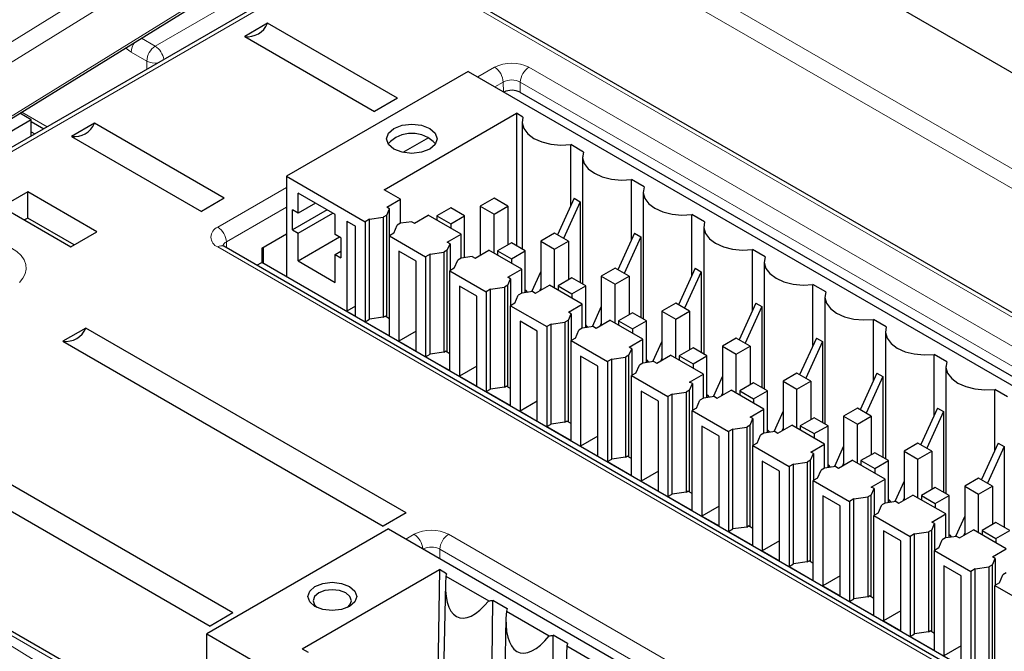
# Paper-space layout 'Blatt4' of a CAD drawing. Header units: millimetres. Extents: x 5 to 418, y 2 to 292.
# Tile 37 of 79: x 96 to 112, y 209 to 220. Entities that reach past the tile are written whole.
import ezdxf

# ---------------------------------------------------------------- set-up
doc = ezdxf.new("R2010")
doc.units = ezdxf.units.MM

psp = doc.layouts.new('Blatt4')

# ---------------------------------------------------------------- linework, layer by layer
at = {"color": 7, "linetype": 'Continuous', "lineweight": 18}
for p, q in [((103.469, 222.047), (134.299, 204.249)), ((90.148, 216.093), (99.372, 221.796)), ((134.156, 204.005), (103.329, 221.801)), ((99.514, 221.551), (90.294, 215.851)), ((93.148, 216.733), (99.71, 220.79)), ((100.958, 220.753), (94.311, 216.916)), ((134.409, 201.761), (101.511, 220.753)), ((97.748, 219.268), (99.479, 220.267)), ((97.522, 219.398), (97.748, 219.268)), ((97.609, 219.024), (97.355, 219.17)), ((97.609, 218.887), (97.609, 219.024)), ((103.019, 218.763), (103.294, 218.922)), ((103.855, 218.922), (119.835, 209.696)), ((103.435, 218.68), (103.299, 218.601)), ((103.438, 218.521), (103.435, 218.68)), ((103.711, 218.512), (103.713, 218.68)), ((119.694, 209.454), (103.713, 218.68)), ((95.566, 218.189), (95.983, 217.948)), ((98.768, 216.309), (99.891, 216.957)), ((99.891, 216.634), (98.91, 216.067)), ((114.749, 206.76), (98.768, 215.986)), ((98.911, 215.971), (98.91, 216.067)), ((117.028, 197.148), (91.885, 211.662)), ((101.845, 211.211), (101.979, 211.289)), ((102.54, 211.289), (120.5, 200.92)), ((102.396, 210.893), (102.398, 211.047)), ((120.359, 200.678), (102.398, 211.047))]:
    psp.add_line(p, q, dxfattribs=at)
at = {"color": 7, "linetype": 'Continuous', "lineweight": 25}
for p, q in [((93.125, 216.679), (99.687, 220.736)), ((100.858, 220.763), (94.211, 216.926)), ((134.409, 201.829), (101.611, 220.763)), ((109.971, 219.861), (128.045, 209.427)), ((99.583, 219.64), (99.209, 219.424)), ((101.704, 218.415), (99.583, 219.64)), ((99.209, 219.424), (101.33, 218.199)), ((102.861, 218.854), (99.891, 217.14)), ((102.861, 218.854), (118.7, 209.711)), ((101.704, 218.415), (101.33, 218.199)), ((119.63, 209.322), (103.711, 218.512)), ((95.719, 218.062), (95.534, 218.169)), ((101.489, 216.919), (103.653, 218.169)), ((103.756, 218.109), (103.653, 218.169)), ((103.653, 218.169), (103.653, 216.003)), ((95.719, 218.062), (94.022, 217.083)), ((95.719, 217.796), (95.719, 218.062)), ((95.719, 218.033), (95.924, 217.914)), ((96.754, 218.007), (96.38, 217.791)), ((98.876, 216.782), (96.754, 218.007)), ((103.742, 218.03), (103.742, 215.952)), ((95.719, 217.867), (95.781, 217.832)), ((96.38, 217.791), (98.502, 216.566)), ((102.212, 217.769), (101.795, 217.529)), ((104.746, 217.537), (104.539, 217.657)), ((104.539, 216.662), (104.539, 217.657)), ((104.732, 217.458), (104.732, 215.38)), ((99.891, 217.14), (101.178, 216.397)), ((99.891, 217.14), (99.891, 215.501)), ((105.736, 216.966), (105.529, 217.086)), ((105.529, 216.091), (105.529, 217.086)), ((95.662, 216.887), (95.238, 216.642)), ((96.794, 216.234), (95.662, 216.887)), ((95.662, 216.455), (95.662, 216.887)), ((100.69, 216.515), (100.082, 216.866)), ((100.082, 216.54), (100.082, 216.866)), ((101.757, 216.764), (101.489, 216.919)), ((105.722, 216.887), (105.722, 214.809)), ((95.238, 216.642), (96.369, 215.989)), ((98.876, 216.782), (98.502, 216.566)), ((100.365, 216.703), (100.082, 216.54)), ((101.531, 216.634), (101.757, 216.764)), ((101.576, 216.608), (101.531, 216.634)), ((101.757, 216.372), (101.757, 216.764)), ((103.285, 216.781), (103.059, 216.65)), ((103.059, 216.65), (103.285, 216.519)), ((103.059, 216.65), (103.059, 215.85)), ((103.511, 216.65), (103.285, 216.781)), ((103.285, 216.519), (103.511, 216.65)), ((103.511, 216.65), (103.511, 216.02)), ((104.593, 216.781), (104.32, 216.183)), ((104.692, 216.724), (104.419, 216.126)), ((104.593, 216.781), (104.692, 216.724)), ((104.692, 216.724), (104.692, 215.403)), ((100.082, 216.54), (99.99, 216.593)), ((99.99, 216.266), (99.99, 216.593)), ((100.556, 216.593), (99.99, 216.266)), ((100.082, 216.213), (100.647, 216.54)), ((100.69, 216.189), (100.69, 216.515)), ((101.248, 216.438), (101.475, 216.47)), ((101.53, 216.503), (101.475, 216.47)), ((101.475, 216.47), (101.475, 214.837)), ((101.53, 216.503), (101.576, 216.608)), ((101.53, 214.838), (101.53, 216.503)), ((101.576, 216.17), (101.576, 216.608)), ((101.984, 216.372), (102.21, 216.503)), ((102.747, 216.193), (102.21, 216.503)), ((102.578, 216.624), (102.351, 216.493)), ((102.351, 216.493), (102.578, 216.363)), ((102.351, 216.493), (102.351, 216.421)), ((102.804, 216.493), (102.578, 216.624)), ((102.578, 216.363), (102.804, 216.493)), ((102.804, 215.809), (102.804, 216.493)), ((103.285, 215.883), (103.285, 216.519)), ((106.726, 216.394), (106.519, 216.514)), ((106.519, 215.519), (106.519, 216.514)), ((95.662, 216.455), (95.612, 216.426)), ((96.419, 216.018), (95.662, 216.455)), ((100.881, 216.405), (101.022, 216.323)), ((100.881, 216.405), (100.881, 214.935)), ((101.022, 214.854), (101.022, 216.323)), ((101.248, 216.438), (101.178, 216.397)), ((101.178, 216.397), (101.178, 214.764)), ((101.248, 214.805), (101.248, 216.438)), ((101.644, 216.209), (101.701, 216.34)), ((101.757, 216.372), (101.701, 216.34)), ((101.939, 216.398), (101.757, 216.372)), ((101.939, 216.398), (101.984, 216.372)), ((102.578, 216.363), (102.578, 216.291)), ((106.712, 216.315), (106.712, 214.237)), ((96.369, 215.989), (96.794, 216.234)), ((99.488, 215.966), (99.891, 216.199)), ((99.99, 216.266), (100.082, 216.213)), ((100.082, 215.756), (100.082, 216.213)), ((100.082, 215.756), (100.761, 216.148)), ((100.782, 216.136), (100.69, 216.189)), ((101.644, 216.209), (101.574, 216.168)), ((101.574, 214.535), (101.574, 216.168)), ((101.574, 216.168), (102.167, 215.826)), ((102.521, 216.062), (102.747, 216.193)), ((102.747, 215.801), (102.747, 216.193)), ((104.275, 216.209), (104.049, 216.078)), ((104.501, 216.078), (104.275, 216.209)), ((105.583, 216.21), (105.31, 215.611)), ((105.682, 216.153), (105.409, 215.554)), ((105.583, 216.21), (105.682, 216.153)), ((105.682, 216.153), (105.682, 214.832)), ((114.849, 206.77), (98.868, 215.996)), ((98.871, 215.994), (98.868, 215.996)), ((100.782, 216.136), (100.782, 215.809)), ((102.52, 215.931), (102.566, 216.037)), ((102.566, 216.037), (102.521, 216.062)), ((102.566, 216.037), (102.566, 215.598)), ((103.568, 216.052), (103.341, 215.922)), ((103.794, 215.922), (103.568, 216.052)), ((104.049, 216.078), (104.275, 215.948)), ((104.049, 216.078), (104.049, 215.278)), ((104.275, 215.948), (104.501, 216.078)), ((104.501, 216.078), (104.501, 215.448)), ((99.488, 215.966), (99.488, 215.733)), ((99.509, 215.978), (99.509, 215.721)), ((100.69, 215.862), (100.782, 215.915)), ((100.69, 215.405), (100.69, 215.862)), ((100.69, 215.862), (100.782, 215.809)), ((102.012, 215.752), (101.729, 215.915)), ((101.729, 215.915), (101.729, 214.445)), ((102.238, 215.866), (102.167, 215.826)), ((102.167, 215.826), (102.167, 214.192)), ((102.238, 215.866), (102.465, 215.899)), ((102.238, 214.233), (102.238, 215.866)), ((102.52, 215.931), (102.465, 215.899)), ((102.465, 215.899), (102.465, 214.266)), ((102.52, 214.266), (102.52, 215.931)), ((102.929, 215.827), (102.747, 215.8)), ((102.929, 215.827), (102.974, 215.801)), ((102.974, 215.801), (103.2, 215.932)), ((103.737, 215.621), (103.2, 215.932)), ((103.341, 215.922), (103.568, 215.791)), ((103.341, 215.922), (103.341, 215.85)), ((103.568, 215.791), (103.794, 215.922)), ((103.794, 215.237), (103.794, 215.922)), ((104.275, 215.311), (104.275, 215.948)), ((107.716, 215.823), (107.509, 215.943)), ((107.509, 214.948), (107.509, 215.943)), ((99.405, 215.686), (99.488, 215.733)), ((115.077, 206.734), (99.488, 215.733)), ((100.082, 215.756), (100.69, 215.405)), ((102.012, 214.282), (102.012, 215.752)), ((102.634, 215.638), (102.691, 215.768)), ((102.747, 215.8), (102.691, 215.768)), ((103.568, 215.791), (103.568, 215.719)), ((107.702, 215.744), (107.702, 213.666)), ((102.634, 215.638), (102.564, 215.597)), ((102.564, 213.964), (102.564, 215.597)), ((102.564, 215.597), (103.157, 215.254)), ((103.511, 215.491), (103.737, 215.621)), ((103.737, 215.229), (103.737, 215.621)), ((104.049, 215.585), (103.897, 215.252)), ((105.265, 215.638), (105.038, 215.507)), ((105.038, 215.507), (105.265, 215.376)), ((105.038, 215.507), (105.038, 214.707)), ((105.491, 215.507), (105.265, 215.638)), ((105.265, 215.376), (105.491, 215.507)), ((105.491, 215.507), (105.491, 214.877)), ((106.573, 215.638), (106.3, 215.04)), ((106.672, 215.581), (106.399, 214.983)), ((106.573, 215.638), (106.672, 215.581)), ((106.672, 215.581), (106.672, 214.26)), ((103.002, 215.18), (102.719, 215.344)), ((102.719, 215.344), (102.719, 213.874)), ((103.51, 215.36), (103.455, 215.327)), ((103.51, 215.36), (103.556, 215.465)), ((103.51, 213.695), (103.51, 215.36)), ((103.556, 215.465), (103.511, 215.491)), ((103.556, 215.465), (103.556, 215.027)), ((103.963, 215.229), (104.19, 215.36)), ((104.727, 215.05), (104.19, 215.36)), ((104.558, 215.481), (104.331, 215.35)), ((104.331, 215.35), (104.558, 215.22)), ((104.331, 215.35), (104.331, 215.278)), ((104.784, 215.35), (104.558, 215.481)), ((104.558, 215.22), (104.784, 215.35)), ((104.784, 214.666), (104.784, 215.35)), ((105.265, 214.74), (105.265, 215.376)), ((108.706, 215.251), (108.498, 215.371)), ((108.498, 214.376), (108.498, 215.371)), ((103.002, 213.711), (103.002, 215.18)), ((103.228, 215.295), (103.157, 215.254)), ((103.157, 215.254), (103.157, 213.621)), ((103.228, 215.295), (103.455, 215.327)), ((103.228, 213.662), (103.228, 215.295)), ((103.455, 215.327), (103.455, 213.694)), ((103.624, 215.066), (103.681, 215.197)), ((103.737, 215.229), (103.681, 215.197)), ((103.919, 215.255), (103.737, 215.229)), ((103.805, 215.239), (103.794, 215.245)), ((103.919, 215.255), (103.963, 215.229)), ((104.049, 215.311), (104.029, 215.267)), ((104.558, 215.22), (104.558, 215.148)), ((101.022, 215.017), (100.881, 214.935)), ((103.624, 215.066), (103.554, 215.025)), ((103.554, 213.392), (103.554, 215.025)), ((103.554, 215.025), (104.147, 214.683)), ((104.501, 214.919), (104.727, 215.05)), ((104.727, 214.658), (104.727, 215.05)), ((106.255, 215.066), (106.028, 214.935)), ((106.481, 214.935), (106.255, 215.066)), ((107.563, 215.067), (107.29, 214.468)), ((107.563, 215.067), (107.662, 215.01)), ((108.692, 215.172), (108.692, 213.094)), ((100.881, 214.935), (101.022, 214.854)), ((104.5, 214.788), (104.546, 214.894)), ((104.546, 214.894), (104.501, 214.919)), ((104.546, 214.894), (104.546, 214.455)), ((105.038, 215.014), (104.887, 214.681)), ((105.548, 214.909), (105.321, 214.779)), ((105.774, 214.779), (105.548, 214.909)), ((106.028, 214.935), (106.255, 214.805)), ((106.028, 214.935), (106.028, 214.135)), ((106.255, 214.805), (106.481, 214.935)), ((106.481, 214.935), (106.481, 214.305)), ((107.662, 215.01), (107.389, 214.411)), ((107.662, 215.01), (107.662, 213.689)), ((101.178, 214.764), (101.248, 214.805)), ((101.178, 214.764), (101.574, 214.535)), ((101.475, 214.837), (101.248, 214.805)), ((101.475, 214.837), (101.503, 214.854)), ((101.574, 214.813), (101.503, 214.854)), ((103.992, 214.609), (103.709, 214.772)), ((103.709, 214.772), (103.709, 213.302)), ((104.218, 214.723), (104.147, 214.683)), ((104.218, 214.723), (104.444, 214.756)), ((104.218, 213.09), (104.218, 214.723)), ((104.5, 214.788), (104.444, 214.756)), ((104.444, 214.756), (104.444, 213.123)), ((104.5, 213.123), (104.5, 214.788)), ((104.953, 214.658), (105.18, 214.789)), ((105.038, 214.739), (105.019, 214.696)), ((105.717, 214.478), (105.18, 214.789)), ((105.321, 214.779), (105.548, 214.648)), ((105.321, 214.779), (105.321, 214.707)), ((105.548, 214.648), (105.774, 214.779)), ((105.774, 214.094), (105.774, 214.779)), ((106.255, 214.168), (106.255, 214.805)), ((109.696, 214.68), (109.488, 214.8)), ((109.488, 213.805), (109.488, 214.8)), ((96.613, 214.66), (96.239, 214.444)), ((101.846, 211.639), (96.613, 214.66)), ((102.012, 214.609), (101.729, 214.445)), ((103.992, 213.139), (103.992, 214.609)), ((104.147, 214.683), (104.147, 213.049)), ((104.614, 214.495), (104.671, 214.625)), ((104.727, 214.658), (104.671, 214.625)), ((104.909, 214.684), (104.727, 214.658)), ((104.795, 214.667), (104.784, 214.674)), ((104.909, 214.684), (104.953, 214.658)), ((105.548, 214.648), (105.548, 214.576)), ((109.682, 214.601), (109.682, 212.523)), ((96.239, 214.444), (101.471, 211.423)), ((101.729, 214.445), (102.012, 214.282)), ((104.614, 214.495), (104.544, 214.454)), ((104.544, 212.821), (104.544, 214.454)), ((104.544, 214.454), (105.137, 214.111)), ((105.491, 214.348), (105.717, 214.478)), ((105.717, 214.086), (105.717, 214.478)), ((106.028, 214.442), (105.877, 214.109)), ((107.245, 214.495), (107.018, 214.364)), ((107.471, 214.364), (107.245, 214.495)), ((108.553, 214.496), (108.28, 213.897)), ((108.652, 214.438), (108.379, 213.84)), ((108.553, 214.496), (108.652, 214.438)), ((108.652, 214.438), (108.652, 213.117)), ((102.167, 214.192), (102.238, 214.233)), ((102.465, 214.266), (102.238, 214.233)), ((102.465, 214.266), (102.493, 214.282)), ((102.564, 214.241), (102.493, 214.282)), ((105.49, 214.217), (105.434, 214.184)), ((105.49, 214.217), (105.536, 214.322)), ((105.49, 212.552), (105.49, 214.217)), ((105.536, 214.322), (105.491, 214.348)), ((105.536, 214.322), (105.536, 213.884)), ((105.943, 214.086), (106.17, 214.217)), ((106.707, 213.907), (106.17, 214.217)), ((106.538, 214.338), (106.311, 214.207)), ((106.764, 214.207), (106.538, 214.338)), ((107.018, 214.364), (107.245, 214.233)), ((107.018, 214.364), (107.018, 213.564)), ((107.245, 214.233), (107.471, 214.364)), ((107.245, 213.597), (107.245, 214.233)), ((107.471, 214.364), (107.471, 213.734)), ((110.686, 214.108), (110.478, 214.228)), ((110.478, 213.233), (110.478, 214.228)), ((102.167, 214.192), (102.564, 213.964)), ((104.699, 214.201), (104.699, 212.731)), ((104.982, 214.038), (104.699, 214.201)), ((105.208, 214.152), (105.137, 214.111)), ((105.137, 214.111), (105.137, 212.478)), ((105.208, 214.152), (105.434, 214.184)), ((105.208, 212.519), (105.208, 214.152)), ((105.434, 214.184), (105.434, 212.551)), ((105.604, 213.923), (105.661, 214.054)), ((105.716, 214.086), (105.661, 214.054)), ((105.899, 214.112), (105.716, 214.086)), ((105.785, 214.096), (105.774, 214.102)), ((105.899, 214.112), (105.943, 214.086)), ((106.028, 214.168), (106.009, 214.124)), ((106.311, 214.207), (106.538, 214.077)), ((106.311, 214.207), (106.311, 214.135)), ((106.538, 214.077), (106.764, 214.207)), ((106.538, 214.077), (106.538, 214.005)), ((106.764, 213.523), (106.764, 214.207)), ((103.002, 214.037), (102.719, 213.874)), ((104.982, 212.568), (104.982, 214.038)), ((105.604, 213.923), (105.534, 213.882)), ((106.481, 213.776), (106.707, 213.907)), ((106.707, 213.515), (106.707, 213.907)), ((108.235, 213.923), (108.008, 213.792)), ((108.461, 213.792), (108.235, 213.923)), ((109.543, 213.924), (109.27, 213.325)), ((109.543, 213.924), (109.642, 213.867)), ((110.672, 214.029), (110.672, 211.951)), ((102.719, 213.874), (103.002, 213.711)), ((105.534, 212.249), (105.534, 213.882)), ((105.534, 213.882), (106.127, 213.54)), ((106.48, 213.645), (106.526, 213.751)), ((106.526, 213.751), (106.481, 213.776)), ((106.526, 213.751), (106.526, 213.312)), ((107.018, 213.871), (106.867, 213.538)), ((107.527, 213.766), (107.301, 213.636)), ((107.754, 213.636), (107.527, 213.766)), ((108.008, 213.792), (108.235, 213.662)), ((108.008, 213.792), (108.008, 212.993)), ((108.235, 213.662), (108.461, 213.792)), ((108.461, 213.792), (108.461, 213.162)), ((109.642, 213.867), (109.369, 213.268)), ((109.642, 213.867), (109.642, 212.546)), ((103.157, 213.621), (103.228, 213.662)), ((103.157, 213.621), (103.554, 213.392)), ((103.455, 213.694), (103.228, 213.662)), ((103.455, 213.694), (103.483, 213.711)), ((103.554, 213.67), (103.483, 213.711)), ((105.689, 213.629), (105.689, 212.16)), ((105.972, 213.466), (105.689, 213.629)), ((106.198, 213.58), (106.127, 213.54)), ((106.198, 213.58), (106.424, 213.613)), ((106.198, 211.947), (106.198, 213.58)), ((106.48, 213.645), (106.424, 213.613)), ((106.424, 213.613), (106.424, 211.98)), ((106.48, 211.98), (106.48, 213.645)), ((106.933, 213.515), (107.16, 213.646)), ((107.018, 213.596), (106.999, 213.553)), ((107.697, 213.335), (107.16, 213.646)), ((107.301, 213.636), (107.527, 213.505)), ((107.301, 213.636), (107.301, 213.564)), ((107.527, 213.505), (107.754, 213.636)), ((107.754, 212.951), (107.754, 213.636)), ((108.235, 213.025), (108.235, 213.662)), ((111.676, 213.537), (111.468, 213.657)), ((111.468, 212.662), (111.468, 213.657)), ((103.992, 213.466), (103.709, 213.302)), ((105.972, 211.996), (105.972, 213.466)), ((106.127, 213.54), (106.127, 211.907)), ((106.594, 213.352), (106.651, 213.482)), ((106.706, 213.515), (106.651, 213.482)), ((106.889, 213.541), (106.706, 213.515)), ((106.775, 213.524), (106.764, 213.531)), ((106.889, 213.541), (106.933, 213.515)), ((107.527, 213.505), (107.527, 213.433)), ((103.709, 213.302), (103.992, 213.139)), ((106.594, 213.352), (106.524, 213.311)), ((106.524, 211.678), (106.524, 213.311)), ((106.524, 213.311), (107.117, 212.968)), ((107.471, 213.205), (107.697, 213.335)), ((107.697, 212.943), (107.697, 213.335)), ((108.008, 213.299), (107.857, 212.966)), ((109.225, 213.352), (108.998, 213.221)), ((109.451, 213.221), (109.225, 213.352)), ((110.533, 213.353), (110.26, 212.754)), ((110.632, 213.295), (110.359, 212.697)), ((110.533, 213.353), (110.632, 213.295)), ((110.632, 213.295), (110.632, 211.974)), ((104.147, 213.049), (104.218, 213.09)), ((104.444, 213.123), (104.218, 213.09)), ((104.444, 213.123), (104.473, 213.139)), ((104.544, 213.098), (104.473, 213.139)), ((107.47, 213.074), (107.516, 213.179)), ((107.516, 213.179), (107.471, 213.205)), ((107.516, 213.179), (107.516, 212.741)), ((108.517, 213.195), (108.291, 213.064)), ((108.744, 213.064), (108.517, 213.195)), ((108.998, 213.221), (109.225, 213.09)), ((108.998, 213.221), (108.998, 212.421)), ((109.225, 213.09), (109.451, 213.221)), ((109.225, 212.454), (109.225, 213.09)), ((109.451, 213.221), (109.451, 212.591)), ((99.017, 210.006), (93.785, 213.027)), ((104.147, 213.049), (104.544, 212.821)), ((106.962, 212.895), (106.679, 213.058)), ((106.679, 213.058), (106.679, 211.588)), ((107.188, 213.009), (107.117, 212.968)), ((107.117, 212.968), (107.117, 211.335)), ((107.188, 213.009), (107.414, 213.042)), ((107.188, 211.376), (107.188, 213.009)), ((107.47, 213.074), (107.414, 213.042)), ((107.414, 213.042), (107.414, 211.408)), ((107.47, 211.409), (107.47, 213.074)), ((107.696, 212.943), (107.641, 212.911)), ((107.879, 212.969), (107.696, 212.943)), ((107.765, 212.953), (107.754, 212.959)), ((107.879, 212.969), (107.923, 212.943)), ((107.923, 212.943), (108.15, 213.074)), ((108.008, 213.025), (107.989, 212.981)), ((108.687, 212.764), (108.15, 213.074)), ((108.291, 213.064), (108.517, 212.934)), ((108.291, 213.064), (108.291, 212.993)), ((108.517, 212.934), (108.744, 213.064)), ((108.517, 212.934), (108.517, 212.862)), ((108.744, 212.38), (108.744, 213.064)), ((93.41, 212.811), (98.643, 209.79)), ((104.982, 212.894), (104.699, 212.731)), ((106.962, 211.425), (106.962, 212.895)), ((107.584, 212.78), (107.513, 212.739)), ((107.584, 212.78), (107.641, 212.911)), ((108.461, 212.633), (108.687, 212.764)), ((108.687, 212.372), (108.687, 212.764)), ((110.214, 212.78), (109.988, 212.65)), ((110.441, 212.65), (110.214, 212.78)), ((111.523, 212.781), (111.25, 212.182)), ((111.523, 212.781), (111.622, 212.724)), ((104.699, 212.731), (104.982, 212.568)), ((107.513, 211.106), (107.513, 212.739)), ((107.513, 212.739), (108.107, 212.397)), ((108.46, 212.502), (108.506, 212.608)), ((108.506, 212.608), (108.461, 212.633)), ((108.506, 212.608), (108.506, 212.169)), ((108.998, 212.728), (108.847, 212.395)), ((109.507, 212.623), (109.281, 212.493)), ((109.734, 212.493), (109.507, 212.623)), ((109.988, 212.65), (110.214, 212.519)), ((109.988, 212.65), (109.988, 211.85)), ((110.214, 212.519), (110.441, 212.65)), ((110.441, 212.65), (110.441, 212.019)), ((111.622, 212.724), (111.349, 212.125)), ((111.622, 212.724), (111.622, 211.403)), ((105.137, 212.478), (105.208, 212.519)), ((105.137, 212.478), (105.534, 212.249)), ((105.434, 212.551), (105.208, 212.519)), ((105.434, 212.551), (105.463, 212.568)), ((105.534, 212.527), (105.463, 212.568)), ((107.669, 212.486), (107.669, 211.017)), ((107.952, 212.323), (107.669, 212.486)), ((108.178, 212.437), (108.404, 212.47)), ((108.46, 212.502), (108.404, 212.47)), ((108.404, 212.47), (108.404, 210.837)), ((108.46, 210.837), (108.46, 212.502)), ((108.913, 212.372), (109.14, 212.503)), ((108.998, 212.453), (108.978, 212.41)), ((109.677, 212.192), (109.14, 212.503)), ((109.281, 212.493), (109.507, 212.362)), ((109.281, 212.493), (109.281, 212.421)), ((109.507, 212.362), (109.734, 212.493)), ((109.734, 211.808), (109.734, 212.493)), ((110.214, 211.882), (110.214, 212.519)), ((105.972, 212.323), (105.689, 212.16)), ((107.952, 210.853), (107.952, 212.323)), ((108.178, 212.437), (108.107, 212.397)), ((108.107, 212.397), (108.107, 210.764)), ((108.178, 210.804), (108.178, 212.437)), ((108.574, 212.209), (108.631, 212.339)), ((108.686, 212.372), (108.631, 212.339)), ((108.869, 212.398), (108.686, 212.372)), ((108.755, 212.381), (108.744, 212.388)), ((108.869, 212.398), (108.913, 212.372)), ((109.507, 212.362), (109.507, 212.29)), ((105.689, 212.16), (105.972, 211.996)), ((108.574, 212.209), (108.503, 212.168)), ((108.503, 210.535), (108.503, 212.168)), ((108.503, 212.168), (109.097, 211.825)), ((109.451, 212.062), (109.677, 212.192)), ((109.677, 211.8), (109.677, 212.192)), ((109.988, 212.156), (109.837, 211.823)), ((111.204, 212.209), (110.978, 212.078)), ((111.431, 212.078), (111.204, 212.209)), ((106.424, 211.98), (106.198, 211.947)), ((106.424, 211.98), (106.453, 211.996)), ((106.524, 211.955), (106.453, 211.996)), ((109.45, 211.931), (109.496, 212.036)), ((109.496, 212.036), (109.451, 212.062)), ((109.496, 212.036), (109.496, 211.598)), ((110.497, 212.052), (110.271, 211.921)), ((110.724, 211.921), (110.497, 212.052)), ((110.978, 212.078), (111.204, 211.947)), ((110.978, 212.078), (110.978, 211.278)), ((111.204, 211.947), (111.431, 212.078)), ((111.431, 212.078), (111.431, 211.448)), ((106.127, 211.907), (106.198, 211.947)), ((106.127, 211.907), (106.524, 211.678)), ((108.942, 211.752), (108.659, 211.915)), ((108.659, 211.915), (108.659, 210.445)), ((109.168, 211.866), (109.097, 211.825)), ((109.097, 211.825), (109.097, 210.192)), ((109.168, 211.866), (109.394, 211.899)), ((109.168, 210.233), (109.168, 211.866)), ((109.45, 211.931), (109.394, 211.899)), ((109.394, 211.899), (109.394, 210.265)), ((109.45, 210.266), (109.45, 211.931)), ((109.676, 211.8), (109.621, 211.768)), ((109.859, 211.826), (109.676, 211.8)), ((109.745, 211.81), (109.734, 211.816)), ((109.859, 211.826), (109.903, 211.8)), ((109.903, 211.8), (110.13, 211.931)), ((109.988, 211.882), (109.968, 211.838)), ((110.667, 211.621), (110.13, 211.931)), ((110.271, 211.921), (110.497, 211.791)), ((110.271, 211.921), (110.271, 211.85)), ((110.497, 211.791), (110.724, 211.921)), ((110.724, 211.237), (110.724, 211.921)), ((111.204, 211.311), (111.204, 211.947)), ((117.13, 197.159), (91.987, 211.674)), ((101.846, 211.639), (101.471, 211.423)), ((106.962, 211.751), (106.679, 211.588)), ((108.942, 210.282), (108.942, 211.752)), ((109.564, 211.637), (109.493, 211.596)), ((109.564, 211.637), (109.621, 211.768)), ((110.497, 211.791), (110.497, 211.719)), ((106.679, 211.588), (106.962, 211.425)), ((109.493, 209.963), (109.493, 211.596)), ((109.493, 211.596), (110.087, 211.254)), ((110.441, 211.49), (110.667, 211.621)), ((110.485, 211.465), (110.441, 211.49)), ((110.667, 211.229), (110.667, 211.621)), ((110.978, 211.585), (110.827, 211.252)), ((111.487, 211.48), (111.261, 211.35)), ((111.714, 211.35), (111.487, 211.48)), ((101.559, 211.376), (98.59, 209.662)), ((101.559, 211.376), (119.379, 201.089)), ((107.117, 211.335), (107.188, 211.376)), ((107.117, 211.335), (107.513, 211.106)), ((107.414, 211.408), (107.188, 211.376)), ((107.414, 211.408), (107.443, 211.425)), ((107.513, 211.384), (107.443, 211.425)), ((109.932, 211.18), (109.649, 211.343)), ((109.649, 211.343), (109.649, 209.874)), ((110.158, 211.294), (110.384, 211.327)), ((110.44, 211.359), (110.384, 211.327)), ((110.384, 211.327), (110.384, 209.694)), ((110.44, 211.359), (110.485, 211.465)), ((110.44, 209.694), (110.44, 211.359)), ((110.485, 211.465), (110.485, 211.026)), ((110.893, 211.229), (111.12, 211.36)), ((111.657, 211.049), (111.12, 211.36)), ((111.261, 211.35), (111.487, 211.219)), ((111.261, 211.35), (111.261, 211.278)), ((111.487, 211.219), (111.714, 211.35)), ((107.952, 211.18), (107.669, 211.017)), ((109.932, 209.71), (109.932, 211.18)), ((110.158, 211.294), (110.087, 211.254)), ((110.087, 211.254), (110.087, 209.621)), ((110.158, 209.661), (110.158, 211.294)), ((110.554, 211.066), (110.61, 211.196)), ((110.666, 211.229), (110.61, 211.196)), ((110.849, 211.255), (110.666, 211.229)), ((110.735, 211.238), (110.724, 211.245)), ((110.849, 211.255), (110.893, 211.229)), ((110.978, 211.31), (110.958, 211.267)), ((111.487, 211.219), (111.487, 211.147)), ((107.669, 211.017), (107.952, 210.853)), ((110.554, 211.066), (110.483, 211.025)), ((110.483, 209.392), (110.483, 211.025)), ((110.483, 211.025), (111.077, 210.682)), ((111.431, 210.919), (111.657, 211.049)), ((108.404, 210.837), (108.178, 210.804)), ((108.404, 210.837), (108.433, 210.853)), ((108.503, 210.812), (108.433, 210.853)), ((111.43, 210.788), (111.475, 210.893)), ((111.475, 210.893), (111.431, 210.919)), ((111.475, 210.893), (111.475, 210.455)), ((100.148, 209.418), (102.391, 210.713)), ((102.391, 210.713), (102.353, 208.185)), ((102.508, 210.645), (102.391, 210.713)), ((108.107, 210.764), (108.178, 210.804)), ((108.107, 210.764), (108.503, 210.535)), ((110.922, 210.609), (110.639, 210.772)), ((110.639, 210.772), (110.639, 209.302)), ((111.148, 210.723), (111.077, 210.682)), ((111.077, 210.682), (111.077, 209.049)), ((111.148, 210.723), (111.374, 210.756)), ((111.148, 209.09), (111.148, 210.723)), ((111.43, 210.788), (111.374, 210.756)), ((111.374, 210.756), (111.374, 209.122)), ((111.43, 209.123), (111.43, 210.788)), ((102.496, 210.607), (103.197, 210.202)), ((108.942, 210.608), (108.659, 210.445)), ((110.922, 209.139), (110.922, 210.609)), ((111.544, 210.494), (111.6, 210.625)), ((111.656, 210.657), (111.6, 210.625)), ((102.489, 210.483), (102.437, 208.072)), ((108.659, 210.445), (108.942, 210.282)), ((111.544, 210.494), (111.473, 210.453)), ((111.473, 208.82), (111.473, 210.453)), ((111.473, 210.453), (112.067, 210.111)), ((103.256, 209.223), (103.263, 210.209)), ((103.498, 210.073), (103.263, 210.209)), ((109.097, 210.192), (109.168, 210.233)), ((109.097, 210.192), (109.493, 209.963)), ((109.394, 210.265), (109.168, 210.233)), ((109.394, 210.265), (109.423, 210.282)), ((109.493, 210.241), (109.423, 210.282)), ((103.486, 210.035), (104.187, 209.631)), ((109.932, 210.037), (109.649, 209.874)), ((99.017, 210.006), (98.643, 209.79)), ((103.479, 209.912), (103.427, 207.501)), ((109.649, 209.874), (109.932, 209.71)), ((110.384, 209.694), (110.412, 209.71)), ((110.483, 209.669), (110.412, 209.71)), ((98.59, 209.662), (99.866, 208.925)), ((98.59, 207.862), (98.59, 209.662)), ((104.246, 208.652), (104.253, 209.638)), ((104.488, 209.502), (104.253, 209.638)), ((110.087, 209.621), (110.158, 209.661)), ((110.087, 209.621), (110.483, 209.392)), ((110.384, 209.694), (110.158, 209.661)), ((100.148, 209.418), (100.247, 209.362)), ((104.476, 209.464), (105.177, 209.059)), ((110.922, 209.465), (110.639, 209.302))]:
    psp.add_line(p, q, dxfattribs=at)
at = {"color": 7, "linetype": 'Continuous', "lineweight": 25, "flags": 128}
for points in [[(103.756, 218.109), (103.743, 218.015), (103.769, 217.921), (103.835, 217.835), (103.935, 217.76), (104.064, 217.702), (104.214, 217.664), (104.376, 217.649), (104.539, 217.657)], [(102.234, 217.583), (102.1, 217.532), (101.941, 217.514), (101.783, 217.532), (101.649, 217.583), (101.559, 217.661), (101.528, 217.752), (101.559, 217.844), (101.649, 217.921), (101.783, 217.973), (101.941, 217.991), (102.1, 217.973), (102.234, 217.921), (102.323, 217.844), (102.355, 217.752), (102.323, 217.661), (102.234, 217.583)], [(104.746, 217.537), (104.733, 217.443), (104.759, 217.35), (104.825, 217.263), (104.925, 217.189), (105.054, 217.131), (105.204, 217.093), (105.366, 217.078), (105.529, 217.086)], [(105.736, 216.966), (105.722, 216.872), (105.749, 216.778), (105.815, 216.692), (105.915, 216.617), (106.044, 216.559), (106.194, 216.522), (106.356, 216.506), (106.519, 216.514)], [(106.726, 216.394), (106.712, 216.3), (106.739, 216.207), (106.805, 216.12), (106.905, 216.046), (107.034, 215.988), (107.184, 215.95), (107.346, 215.935), (107.509, 215.943)], [(107.716, 215.823), (107.702, 215.729), (107.729, 215.635), (107.795, 215.549), (107.895, 215.474), (108.024, 215.416), (108.174, 215.379), (108.335, 215.363), (108.498, 215.371)], [(103.794, 215.285), (103.797, 215.281), (103.831, 215.243)], [(108.706, 215.251), (108.692, 215.157), (108.719, 215.064), (108.785, 214.977), (108.885, 214.903), (109.014, 214.845), (109.164, 214.807), (109.325, 214.792), (109.488, 214.8)], [(104.784, 214.714), (104.787, 214.709), (104.821, 214.671)], [(109.696, 214.68), (109.682, 214.586), (109.709, 214.492), (109.775, 214.406), (109.875, 214.331), (110.004, 214.273), (110.154, 214.236), (110.315, 214.22), (110.478, 214.228)], [(105.774, 214.142), (105.777, 214.138), (105.811, 214.1)], [(110.686, 214.108), (110.672, 214.014), (110.699, 213.921), (110.765, 213.834), (110.865, 213.76), (110.994, 213.702), (111.144, 213.664), (111.305, 213.649), (111.468, 213.657)], [(106.764, 213.571), (106.767, 213.566), (106.8, 213.528)], [(107.754, 212.999), (107.757, 212.995), (107.79, 212.957)], [(108.744, 212.428), (108.747, 212.423), (108.78, 212.385)], [(109.734, 211.856), (109.737, 211.852), (109.77, 211.814)], [(110.724, 211.285), (110.727, 211.28), (110.76, 211.242)], [(100.923, 210.437), (101.01, 210.362), (101.04, 210.274), (101.01, 210.186), (100.923, 210.111), (100.793, 210.061), (100.64, 210.043), (100.487, 210.061), (100.357, 210.111), (100.271, 210.186), (100.24, 210.274), (100.271, 210.362), (100.357, 210.437), (100.487, 210.487), (100.64, 210.505), (100.793, 210.487), (100.923, 210.437)], [(100.889, 210.093), (100.93, 210.134), (100.954, 210.203), (100.93, 210.272), (100.862, 210.331), (100.76, 210.37), (100.64, 210.384), (100.52, 210.37), (100.419, 210.331), (100.351, 210.272), (100.327, 210.203), (100.351, 210.134), (100.392, 210.093)]]:
    psp.add_lwpolyline(points, dxfattribs=at)
at = {"color": 7, "linetype": 'Continuous', "lineweight": 18, "flags": 128}
psp.add_lwpolyline([(95.4, 215.968), (95.485, 215.91), (95.553, 215.844), (95.602, 215.773), (95.63, 215.699), (95.636, 215.622), (95.621, 215.547), (95.585, 215.473), (95.528, 215.404)], dxfattribs=at)
at = {"color": 7, "linetype": 'Continuous', "lineweight": 25}
for centre, radius, start, end in [((99.254, 219.777), 0.356, 262.6225, 337.3722), ((103.574, 218.247), 0.299, 62.7258, 115.3796), ((96.426, 218.144), 0.356, 262.6225, 337.3722), ((101.941, 217.315), 0.527, 42.4599, 137.5401), ((96.285, 214.797), 0.356, 262.6225, 337.3722), ((102.72, 210.555), 0.23, 157.0218, 167.0334), ((103.118, 211.244), 1.045, 274.3461, 277.9939), ((103.71, 209.984), 0.23, 157.0218, 167.0334), ((104.108, 210.672), 1.045, 274.3461, 277.9939), ((104.7, 209.412), 0.23, 157.0218, 167.0334)]:
    psp.add_arc(centre, radius, start, end, dxfattribs=at)
at = {"color": 7, "linetype": 'Continuous', "lineweight": 18}
for centre, radius, start, end in [((97.652, 219.159), 0.297, 145.3983, 177.7728), ((97.916, 219.01), 0.308, 123.2297, 177.3477), ((97.568, 219), 0.322, 8.5488, 56.2075), ((97.749, 219.296), 0.306, 242.6392, 278.069), ((103.574, 218.381), 0.609, 62.6097, 117.3903), ((103.127, 218.662), 0.308, 3.2297, 57.3477), ((104.021, 218.662), 0.308, 122.6523, 176.7703), ((103.574, 218.412), 0.302, 62.6097, 117.3903), ((98.83, 216.147), 0.173, 110.7834, 249.2166), ((98.602, 216.05), 0.308, 3.2297, 57.3477), ((98.827, 215.906), 0.0988, 65.0771, 126.2333), ((98.955, 215.972), 0.106, 115.4642, 162.6157), ((102.259, 210.748), 0.609, 62.6097, 117.3903), ((101.812, 211.028), 0.309, 4.4275, 57.281), ((102.706, 211.029), 0.308, 122.6523, 176.7703), ((102.259, 210.777), 0.303, 62.682, 116.1678)]:
    psp.add_arc(centre, radius, start, end, dxfattribs=at)
for centre, major_axis, ratio, start_param, end_param in [((97.356, 219.497), (-0.2, 0.346), 0.577557, 2.032287, 2.356124), ((372.028, 363.284), (379.985, 5.827), 0.587244, 3.834585, 4.001386), ((372.028, 351.797), (379.987, -5.634), 0.567146, 3.873355, 3.997444), ((372.013, 364.255), (378.785, 5.828), 0.587275, 3.871004, 3.964908)]:
    psp.add_ellipse(centre, major_axis=major_axis, ratio=ratio, start_param=start_param, end_param=end_param, dxfattribs=at)
at = {"color": 7, "linetype": 'Continuous', "lineweight": 25}
for centre in [(103.102, 211.063), (104.092, 210.492), (105.082, 209.92)]:
    psp.add_ellipse(centre, major_axis=(0.399, 1.134), ratio=0.410555, start_param=2.12407, end_param=4.005778, dxfattribs=at)
for points, knots in [([(98.868, 215.996), (98.86, 216.002), (98.845, 216.012), (98.846, 216.011), (98.847, 216.011)], [0, 0, 0, 0, 0.593928, 1, 1, 1, 1]), ([(87.346, 211.626), (88.154, 211.101), (90.498, 209.581), (94.449, 207.101), (99.228, 204.201), (104.1, 201.351), (109.059, 198.552), (114.107, 195.803), (117.995, 193.759), (120.198, 192.63), (120.671, 192.388)], [0, 0, 0, 0, 0.0774167, 0.2244859, 0.3715556, 0.5186246, 0.6656928, 0.8127599, 0.959826, 1, 1, 1, 1])]:
    psp.add_open_spline(points, degree=3, knots=knots, dxfattribs=at)

doc.saveas('drawing.dxf')
